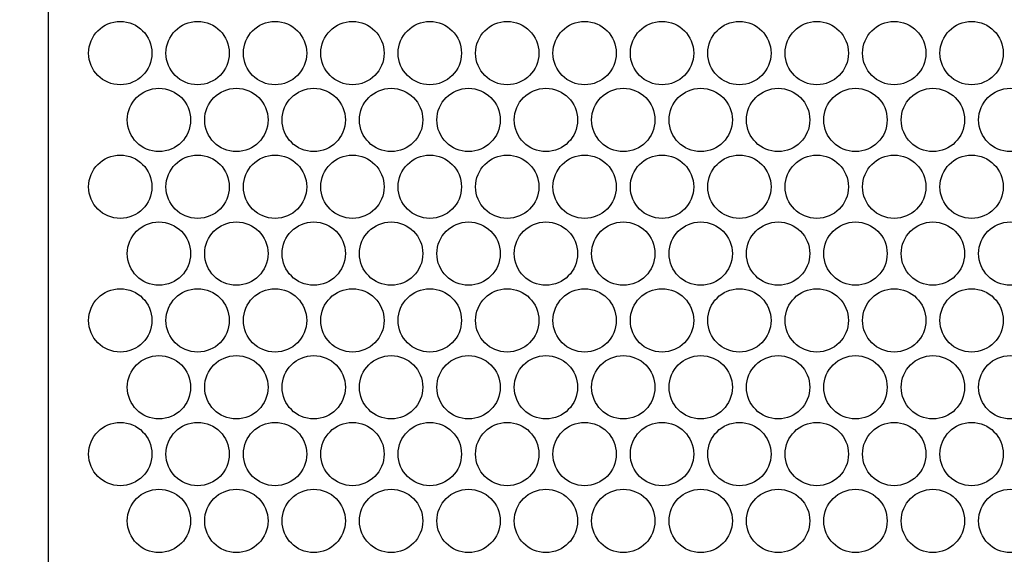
# Model space of a CAD drawing. Header units: inches. Extents: x 0 to 5108, y 0 to 2887.
# Tile 3 of 11: x 74 to 144, y 142 to 180. Entities that reach past the tile are written whole.
import ezdxf

# ---------------------------------------------------------------- set-up
doc = ezdxf.new("R2010")
doc.units = ezdxf.units.IN
doc.header["$MEASUREMENT"] = 0
doc.layers.add('Dimension', color=2, linetype='Continuous', lineweight=9)
doc.layers.add('Line', color=3, linetype='Continuous', lineweight=25)
doc.styles.add('ROMANS', font='romans')
doc.dimstyles.new('yutana', dxfattribs={"dimscale": 2, "dimtxt": 2, "dimasz": 1.5, "dimexe": 1, "dimexo": 1, "dimgap": 1, "dimtad": 1, "dimdec": 1, "dimzin": 0, "dimdsep": 46, "dimtxsty": 'ROMANS', "dimcen": 0, "dimadec": 0, "dimazin": 0, "dimtp": 0.01, "dimtm": 0.01, "dimtfac": 1, "dimtdec": 1, "dimtmove": 0, "dimatfit": 3, "dimfxl": 1, "dimtolj": 1, "dimtzin": 0, "dimlwd": 0, "dimlwe": 0, "dimarcsym": 0})

# ---------------------------------------------------------------- blocks, each defined once
blk = doc.blocks.new('*D13')
at = {"layer": 'Defpoints', "color": 0}
for p in [(66.546, 275.105), (79.596, 275.105), (77.046, 99.605)]:
    blk.add_point(p, dxfattribs=at)
at = {"layer": 'Dimension', "color": 0, "lineweight": 0}
for p, q in [((77.596, 275.105), (64.546, 275.105)), ((66.546, 102.605), (66.546, 272.105)), ((75.046, 99.605), (64.546, 99.605))]:
    blk.add_line(p, q, dxfattribs=at)
at = {"layer": 'Dimension', "color": 0}
for points in [[(66.046, 272.105), (67.046, 272.105), (66.546, 275.105)], [(66.046, 102.605), (67.046, 102.605), (66.546, 99.605)]]:
    blk.add_solid(points, dxfattribs=at)
at = {"layer": 'Dimension', "color": 0, "insert": (62.546, 188.105), "char_height": 4, "attachment_point": 5, "rotation": 90, "style": 'ROMANS'}
blk.add_mtext('\\A1;175.50', dxfattribs=at)

msp = doc.modelspace()

# ---------------------------------------------------------------- linework, layer by layer
at = {"layer": 'Line', "color": 7, "linetype": 'Continuous'}
msp.add_line((76.546, 118.105), (76.546, 269.906), dxfattribs=at)
for centre in [(81.646, 177.905), (81.646, 177.905), (87.146, 177.905), (87.146, 177.905), (92.646, 177.905), (92.646, 177.905), (98.146, 177.905), (98.146, 177.905), (103.646, 177.905), (103.646, 177.905), (109.146, 177.905), (109.146, 177.905), (114.646, 177.905), (114.646, 177.905), (120.146, 177.905), (120.146, 177.905), (125.646, 177.905), (125.646, 177.905), (131.146, 177.905), (131.146, 177.905), (136.646, 177.905), (136.646, 177.905), (142.146, 177.905), (142.146, 177.905), (84.396, 173.155), (84.396, 173.155), (89.896, 173.155), (89.896, 173.155), (95.396, 173.155), (95.396, 173.155), (100.896, 173.155), (100.896, 173.155), (106.396, 173.155), (106.396, 173.155), (111.896, 173.155), (111.896, 173.155), (117.396, 173.155), (117.396, 173.155), (122.896, 173.155), (122.896, 173.155), (128.396, 173.155), (128.396, 173.155), (133.896, 173.155), (133.896, 173.155), (139.396, 173.155), (139.396, 173.155), (144.896, 173.155), (144.896, 173.155), (81.646, 168.405), (81.646, 168.405), (87.146, 168.405), (87.146, 168.405), (92.646, 168.405), (92.646, 168.405), (98.146, 168.405), (98.146, 168.405), (103.646, 168.405), (103.646, 168.405), (109.146, 168.405), (109.146, 168.405), (114.646, 168.405), (114.646, 168.405), (120.146, 168.405), (120.146, 168.405), (125.646, 168.405), (125.646, 168.405), (131.146, 168.405), (131.146, 168.405), (136.646, 168.405), (136.646, 168.405), (142.146, 168.405), (142.146, 168.405), (84.396, 163.655), (84.396, 163.655), (89.896, 163.655), (89.896, 163.655), (95.396, 163.655), (95.396, 163.655), (100.896, 163.655), (100.896, 163.655), (106.396, 163.655), (106.396, 163.655), (111.896, 163.655), (111.896, 163.655), (117.396, 163.655), (117.396, 163.655), (122.896, 163.655), (122.896, 163.655), (128.396, 163.655), (128.396, 163.655), (133.896, 163.655), (133.896, 163.655), (139.396, 163.655), (139.396, 163.655), (144.896, 163.655), (144.896, 163.655), (81.646, 158.905), (81.646, 158.905), (87.146, 158.905), (87.146, 158.905), (92.646, 158.905), (92.646, 158.905), (98.146, 158.905), (98.146, 158.905), (103.646, 158.905), (103.646, 158.905), (109.146, 158.905), (109.146, 158.905), (114.646, 158.905), (114.646, 158.905), (120.146, 158.905), (120.146, 158.905), (125.646, 158.905), (125.646, 158.905), (131.146, 158.905), (131.146, 158.905), (136.646, 158.905), (136.646, 158.905), (142.146, 158.905), (142.146, 158.905), (84.396, 154.155), (84.396, 154.155), (89.896, 154.155), (89.896, 154.155), (95.396, 154.155), (95.396, 154.155), (100.896, 154.155), (100.896, 154.155), (106.396, 154.155), (106.396, 154.155), (111.896, 154.155), (111.896, 154.155), (117.396, 154.155), (117.396, 154.155), (122.896, 154.155), (122.896, 154.155), (128.396, 154.155), (128.396, 154.155), (133.896, 154.155), (133.896, 154.155), (139.396, 154.155), (139.396, 154.155), (144.896, 154.155), (144.896, 154.155), (81.646, 149.405), (81.646, 149.405), (87.146, 149.405), (87.146, 149.405), (92.646, 149.405), (92.646, 149.405), (98.146, 149.405), (98.146, 149.405), (103.646, 149.405), (103.646, 149.405), (109.146, 149.405), (109.146, 149.405), (114.646, 149.405), (114.646, 149.405), (120.146, 149.405), (120.146, 149.405), (125.646, 149.405), (125.646, 149.405), (131.146, 149.405), (131.146, 149.405), (136.646, 149.405), (136.646, 149.405), (142.146, 149.405), (142.146, 149.405), (84.396, 144.655), (84.396, 144.655), (89.896, 144.655), (89.896, 144.655), (95.396, 144.655), (95.396, 144.655), (100.896, 144.655), (100.896, 144.655), (106.396, 144.655), (106.396, 144.655), (111.896, 144.655), (111.896, 144.655), (117.396, 144.655), (117.396, 144.655), (122.896, 144.655), (122.896, 144.655), (128.396, 144.655), (128.396, 144.655), (133.896, 144.655), (133.896, 144.655), (139.396, 144.655), (139.396, 144.655), (144.896, 144.655), (144.896, 144.655)]:
    msp.add_circle(centre, 2.25, dxfattribs=at)

# ---------------------------------------------------------------- dimensions: what is measured, and where the dimension line sits
at = {"layer": 'Dimension', "color": 7}
dim = msp.add_linear_dim(base=(66.546, 275.105), p1=(77.046, 99.605), p2=(79.596, 275.105), angle=90, dimstyle='yutana', override={"dimdec": 2}, dxfattribs=at)
dim.commit()
dim.dimension.update_dxf_attribs({"geometry": '*D13', "text_midpoint": (66.546, 188.105), "dimtype": 160})

doc.saveas('drawing.dxf')
